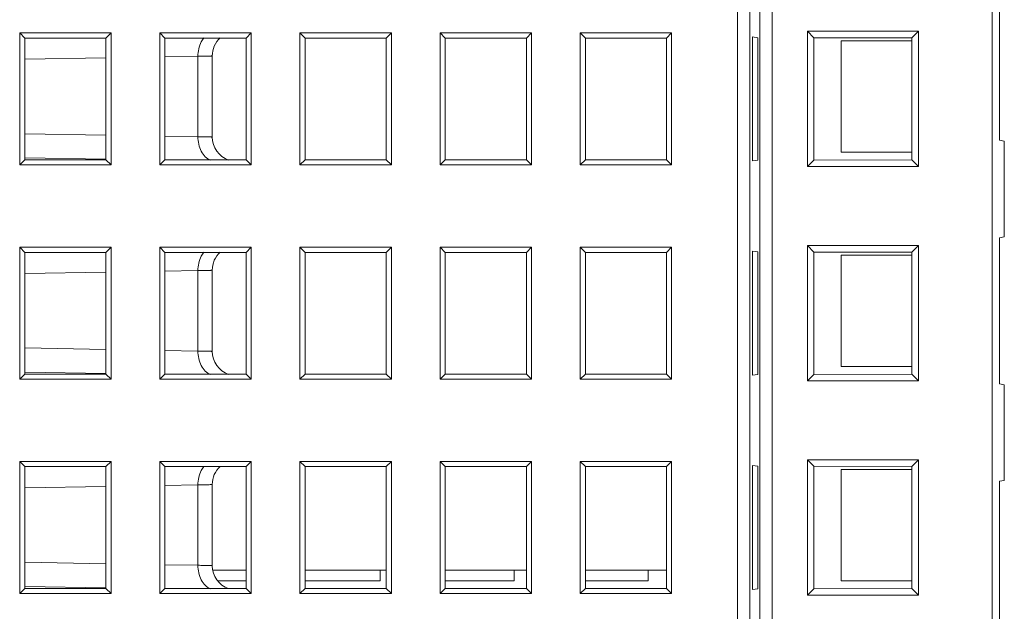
# Model space of a CAD drawing. Header units: millimetres. Extents: x -371 to 373, y -280 to 256.
# Tile 18 of 103: x -288 to -248, y -71 to -47. Entities that reach past the tile are written whole.
import ezdxf

# ---------------------------------------------------------------- set-up
doc = ezdxf.new("R2010")
doc.units = ezdxf.units.MM
doc.header["$MEASUREMENT"] = 0
doc.layers.add('layer 1', color=7, linetype='Continuous')

msp = doc.modelspace()

# ---------------------------------------------------------------- linework, layer by layer
at = {"layer": 'layer 1', "lineweight": 9}
for points in [[(-258.5043, -29.5275), (-258.5043, -29.5275), (-258.5043, -98.5998), (-258.5043, -98.5998)], [(-258.005, -98.5998), (-258.005, -98.5998), (-258.005, -29.5213), (-258.005, -29.5213)], [(-257.583, -29.5213), (-257.583, -29.5213), (-257.583, -98.3969), (-257.583, -98.3969)], [(-257.0837, -98.3969), (-257.0837, -98.3969), (-257.0837, -29.5151), (-257.0837, -29.5151)], [(-248.0583, -29.5071), (-248.0583, -29.5071), (-248.0583, -106.6201), (-248.0583, -106.6201)], [(-247.7582, -52.0849), (-247.7582, -52.0849), (-247.7582, -46.0849), (-247.7582, -46.0849)], [(-255.6393, -53.166), (-255.6393, -53.166), (-255.6393, -47.6038), (-255.6393, -47.6038)], [(-255.6393, -47.6038), (-255.6393, -47.6038), (-251.0771, -47.6038), (-251.0771, -47.6038)], [(-255.3725, -47.8707), (-255.3725, -47.8707), (-255.6393, -47.6038), (-255.6393, -47.6038)], [(-251.3538, -47.8805), (-251.3538, -47.8805), (-251.0771, -47.6038), (-251.0771, -47.6038)], [(-251.0771, -47.6038), (-251.0771, -47.6038), (-251.0771, -53.166), (-251.0771, -53.166)], [(-287.9582, -53.0951), (-287.9582, -53.0951), (-287.9582, -47.6747), (-287.9582, -47.6747)], [(-287.9582, -47.6747), (-287.9582, -47.6747), (-284.2082, -47.6747), (-284.2082, -47.6747)], [(-287.748, -47.8849), (-287.748, -47.8849), (-287.9582, -47.6747), (-287.9582, -47.6747)], [(-287.748, -52.8849), (-287.748, -52.8849), (-287.748, -47.8849), (-287.748, -47.8849)], [(-287.748, -47.8849), (-287.748, -47.8849), (-284.4184, -47.8849), (-284.4184, -47.8849)], [(-284.4184, -47.8849), (-284.4184, -47.8849), (-284.2082, -47.6747), (-284.2082, -47.6747)], [(-284.4184, -47.8849), (-284.4184, -47.8849), (-284.4184, -52.8849), (-284.4184, -52.8849)], [(-284.2082, -47.6747), (-284.2082, -47.6747), (-284.2082, -53.0951), (-284.2082, -53.0951)], [(-282.2082, -53.0951), (-282.2082, -53.0951), (-282.2082, -47.6747), (-282.2082, -47.6747)], [(-282.2082, -47.6747), (-282.2082, -47.6747), (-278.4582, -47.6747), (-278.4582, -47.6747)], [(-281.998, -47.8849), (-281.998, -47.8849), (-282.2082, -47.6747), (-282.2082, -47.6747)], [(-281.998, -52.8849), (-281.998, -52.8849), (-281.998, -47.8849), (-281.998, -47.8849)], [(-281.998, -47.8849), (-281.998, -47.8849), (-278.6684, -47.8849), (-278.6684, -47.8849)], [(-279.7281, -47.8761), (-279.9382, -48.0657), (-280.0582, -48.3355), (-280.0582, -48.6186)], [(-278.6684, -47.8849), (-278.6684, -47.8849), (-278.4582, -47.6747), (-278.4582, -47.6747)], [(-278.6684, -47.8849), (-278.6684, -47.8849), (-278.6684, -52.8849), (-278.6684, -52.8849)], [(-278.4582, -47.6747), (-278.4582, -47.6747), (-278.4582, -53.0951), (-278.4582, -53.0951)], [(-276.4582, -53.0951), (-276.4582, -53.0951), (-276.4582, -47.6747), (-276.4582, -47.6747)], [(-276.4582, -47.6747), (-276.4582, -47.6747), (-272.7082, -47.6747), (-272.7082, -47.6747)], [(-276.248, -47.8849), (-276.248, -47.8849), (-276.4582, -47.6747), (-276.4582, -47.6747)], [(-276.248, -52.8849), (-276.248, -52.8849), (-276.248, -47.8849), (-276.248, -47.8849)], [(-276.248, -47.8849), (-276.248, -47.8849), (-272.9184, -47.8849), (-272.9184, -47.8849)], [(-272.9184, -47.8849), (-272.9184, -47.8849), (-272.7082, -47.6747), (-272.7082, -47.6747)], [(-272.9184, -47.8849), (-272.9184, -47.8849), (-272.9184, -52.8849), (-272.9184, -52.8849)], [(-272.7082, -47.6747), (-272.7082, -47.6747), (-272.7082, -53.0951), (-272.7082, -53.0951)], [(-270.7082, -53.0951), (-270.7082, -53.0951), (-270.7082, -47.6747), (-270.7082, -47.6747)], [(-270.7082, -47.6747), (-270.7082, -47.6747), (-266.9582, -47.6747), (-266.9582, -47.6747)], [(-270.498, -47.8849), (-270.498, -47.8849), (-270.7082, -47.6747), (-270.7082, -47.6747)], [(-270.498, -52.8849), (-270.498, -52.8849), (-270.498, -47.8849), (-270.498, -47.8849)], [(-270.498, -47.8849), (-270.498, -47.8849), (-267.1684, -47.8849), (-267.1684, -47.8849)], [(-267.1684, -47.8849), (-267.1684, -47.8849), (-266.9582, -47.6747), (-266.9582, -47.6747)], [(-267.1684, -47.8849), (-267.1684, -47.8849), (-267.1684, -52.8849), (-267.1684, -52.8849)], [(-266.9582, -47.6747), (-266.9582, -47.6747), (-266.9582, -53.0951), (-266.9582, -53.0951)], [(-264.9582, -53.0951), (-264.9582, -53.0951), (-264.9582, -47.6747), (-264.9582, -47.6747)], [(-264.9582, -47.6747), (-264.9582, -47.6747), (-261.2082, -47.6747), (-261.2082, -47.6747)], [(-264.748, -47.8849), (-264.748, -47.8849), (-264.9582, -47.6747), (-264.9582, -47.6747)], [(-264.748, -52.8849), (-264.748, -52.8849), (-264.748, -47.8849), (-264.748, -47.8849)], [(-264.748, -47.8849), (-264.748, -47.8849), (-261.4184, -47.8849), (-261.4184, -47.8849)], [(-261.4184, -47.8849), (-261.4184, -47.8849), (-261.2082, -47.6747), (-261.2082, -47.6747)], [(-261.4184, -47.8849), (-261.4184, -47.8849), (-261.4184, -52.8849), (-261.4184, -52.8849)], [(-261.2082, -47.6747), (-261.2082, -47.6747), (-261.2082, -53.0951), (-261.2082, -53.0951)], [(-257.8881, -52.93), (-257.8881, -52.93), (-257.8881, -47.8399), (-257.8881, -47.8399)], [(-257.6753, -47.8698), (-257.6753, -47.8698), (-257.8881, -47.8399), (-257.8881, -47.8399)], [(-257.6753, -47.8698), (-257.6753, -47.8698), (-257.6753, -52.9001), (-257.6753, -52.9001)], [(-255.3725, -52.8992), (-255.3725, -52.8992), (-255.3725, -47.8707), (-255.3725, -47.8707)], [(-255.3725, -47.8707), (-255.3725, -47.8707), (-251.3538, -47.8805), (-251.3538, -47.8805)], [(-254.248, -52.5747), (-254.248, -52.5747), (-254.248, -47.9951), (-254.248, -47.9951)], [(-254.248, -47.9951), (-254.248, -47.9951), (-251.3582, -47.9951), (-251.3582, -47.9951)], [(-251.3582, -47.8805), (-251.3582, -47.8805), (-251.3582, -52.8893), (-251.3582, -52.8893)], [(-251.3538, -47.8805), (-251.3538, -47.8805), (-251.3538, -52.8893), (-251.3538, -52.8893)], [(-284.4184, -48.6998), (-284.4184, -48.6998), (-287.748, -48.7579), (-287.748, -48.7579)], [(-280.644, -48.6339), (-280.644, -48.6339), (-281.998, -48.6575), (-281.998, -48.6575)], [(-280.644, -48.6339), (-280.644, -48.6339), (-280.644, -51.936), (-280.644, -51.936)], [(-280.0582, -51.9513), (-280.0582, -51.9513), (-280.0582, -48.6186), (-280.0582, -48.6186)], [(-287.748, -51.812), (-287.748, -51.812), (-284.4184, -51.8701), (-284.4184, -51.8701)], [(-281.998, -51.9123), (-281.998, -51.9123), (-280.644, -51.936), (-280.644, -51.936)], [(-280.0582, -51.9513), (-280.0582, -52.3755), (-279.7905, -52.7535), (-279.3904, -52.8945)], [(-247.7582, -52.0849), (-247.7582, -52.0849), (-247.5582, -52.1202), (-247.5582, -52.1202)], [(-247.5582, -56.0497), (-247.5582, -56.0497), (-247.5582, -52.1202), (-247.5582, -52.1202)], [(-287.748, -52.8849), (-287.748, -52.8849), (-287.9582, -53.0951), (-287.9582, -53.0951)], [(-284.4184, -52.8849), (-284.4184, -52.8849), (-287.748, -52.8849), (-287.748, -52.8849)], [(-287.7465, -52.7998), (-287.7465, -52.7998), (-284.4179, -52.8579), (-284.4179, -52.8579)], [(-284.4184, -52.8849), (-284.4184, -52.8849), (-284.2082, -53.0951), (-284.2082, -53.0951)], [(-281.998, -52.8849), (-281.998, -52.8849), (-282.2082, -53.0951), (-282.2082, -53.0951)], [(-278.6684, -52.8849), (-278.6684, -52.8849), (-281.998, -52.8849), (-281.998, -52.8849)], [(-278.6684, -52.8849), (-278.6684, -52.8849), (-278.4582, -53.0951), (-278.4582, -53.0951)], [(-276.248, -52.8849), (-276.248, -52.8849), (-276.4582, -53.0951), (-276.4582, -53.0951)], [(-272.9184, -52.8849), (-272.9184, -52.8849), (-276.248, -52.8849), (-276.248, -52.8849)], [(-272.9184, -52.8849), (-272.9184, -52.8849), (-272.7082, -53.0951), (-272.7082, -53.0951)], [(-270.498, -52.8849), (-270.498, -52.8849), (-270.7082, -53.0951), (-270.7082, -53.0951)], [(-267.1684, -52.8849), (-267.1684, -52.8849), (-270.498, -52.8849), (-270.498, -52.8849)], [(-267.1684, -52.8849), (-267.1684, -52.8849), (-266.9582, -53.0951), (-266.9582, -53.0951)], [(-264.748, -52.8849), (-264.748, -52.8849), (-264.9582, -53.0951), (-264.9582, -53.0951)], [(-261.4184, -52.8849), (-261.4184, -52.8849), (-264.748, -52.8849), (-264.748, -52.8849)], [(-261.4184, -52.8849), (-261.4184, -52.8849), (-261.2082, -53.0951), (-261.2082, -53.0951)], [(-257.8881, -52.93), (-257.8881, -52.93), (-257.6753, -52.9001), (-257.6753, -52.9001)], [(-255.3725, -52.8992), (-255.3725, -52.8992), (-255.6393, -53.166), (-255.6393, -53.166)], [(-251.3538, -52.8893), (-251.3538, -52.8893), (-255.3725, -52.8992), (-255.3725, -52.8992)], [(-251.3582, -52.5747), (-251.3582, -52.5747), (-254.248, -52.5747), (-254.248, -52.5747)], [(-251.3538, -52.8893), (-251.3538, -52.8893), (-251.0771, -53.166), (-251.0771, -53.166)], [(-284.2082, -53.0951), (-284.2082, -53.0951), (-287.9582, -53.0951), (-287.9582, -53.0951)], [(-278.4582, -53.0951), (-278.4582, -53.0951), (-282.2082, -53.0951), (-282.2082, -53.0951)], [(-272.7082, -53.0951), (-272.7082, -53.0951), (-276.4582, -53.0951), (-276.4582, -53.0951)], [(-266.9582, -53.0951), (-266.9582, -53.0951), (-270.7082, -53.0951), (-270.7082, -53.0951)], [(-261.2082, -53.0951), (-261.2082, -53.0951), (-264.9582, -53.0951), (-264.9582, -53.0951)], [(-251.0771, -53.166), (-251.0771, -53.166), (-255.6393, -53.166), (-255.6393, -53.166)], [(-247.5582, -56.0497), (-247.5582, -56.0497), (-247.7582, -56.0849), (-247.7582, -56.0849)], [(-247.7582, -62.0849), (-247.7582, -62.0849), (-247.7582, -56.0849), (-247.7582, -56.0849)], [(-287.9582, -61.8951), (-287.9582, -61.8951), (-287.9582, -56.4747), (-287.9582, -56.4747)], [(-287.9582, -56.4747), (-287.9582, -56.4747), (-284.2082, -56.4747), (-284.2082, -56.4747)], [(-287.748, -56.6849), (-287.748, -56.6849), (-287.9582, -56.4747), (-287.9582, -56.4747)], [(-284.4184, -56.6849), (-284.4184, -56.6849), (-284.2082, -56.4747), (-284.2082, -56.4747)], [(-284.2082, -56.4747), (-284.2082, -56.4747), (-284.2082, -61.8951), (-284.2082, -61.8951)], [(-282.2082, -61.8951), (-282.2082, -61.8951), (-282.2082, -56.4747), (-282.2082, -56.4747)], [(-282.2082, -56.4747), (-282.2082, -56.4747), (-278.4582, -56.4747), (-278.4582, -56.4747)], [(-281.998, -56.6849), (-281.998, -56.6849), (-282.2082, -56.4747), (-282.2082, -56.4747)], [(-278.6684, -56.6849), (-278.6684, -56.6849), (-278.4582, -56.4747), (-278.4582, -56.4747)], [(-278.4582, -56.4747), (-278.4582, -56.4747), (-278.4582, -61.8951), (-278.4582, -61.8951)], [(-276.4582, -61.8951), (-276.4582, -61.8951), (-276.4582, -56.4747), (-276.4582, -56.4747)], [(-276.4582, -56.4747), (-276.4582, -56.4747), (-272.7082, -56.4747), (-272.7082, -56.4747)], [(-276.248, -56.6849), (-276.248, -56.6849), (-276.4582, -56.4747), (-276.4582, -56.4747)], [(-272.9184, -56.6849), (-272.9184, -56.6849), (-272.7082, -56.4747), (-272.7082, -56.4747)], [(-272.7082, -56.4747), (-272.7082, -56.4747), (-272.7082, -61.8951), (-272.7082, -61.8951)], [(-270.7082, -61.8951), (-270.7082, -61.8951), (-270.7082, -56.4747), (-270.7082, -56.4747)], [(-270.7082, -56.4747), (-270.7082, -56.4747), (-266.9582, -56.4747), (-266.9582, -56.4747)], [(-270.498, -56.6849), (-270.498, -56.6849), (-270.7082, -56.4747), (-270.7082, -56.4747)], [(-267.1684, -56.6849), (-267.1684, -56.6849), (-266.9582, -56.4747), (-266.9582, -56.4747)], [(-266.9582, -56.4747), (-266.9582, -56.4747), (-266.9582, -61.8951), (-266.9582, -61.8951)], [(-264.9582, -61.8951), (-264.9582, -61.8951), (-264.9582, -56.4747), (-264.9582, -56.4747)], [(-264.9582, -56.4747), (-264.9582, -56.4747), (-261.2082, -56.4747), (-261.2082, -56.4747)], [(-264.748, -56.6849), (-264.748, -56.6849), (-264.9582, -56.4747), (-264.9582, -56.4747)], [(-261.4184, -56.6849), (-261.4184, -56.6849), (-261.2082, -56.4747), (-261.2082, -56.4747)], [(-261.2082, -56.4747), (-261.2082, -56.4747), (-261.2082, -61.8951), (-261.2082, -61.8951)], [(-255.6393, -61.966), (-255.6393, -61.966), (-255.6393, -56.4038), (-255.6393, -56.4038)], [(-255.6393, -56.4038), (-255.6393, -56.4038), (-251.0771, -56.4038), (-251.0771, -56.4038)], [(-255.3725, -56.6707), (-255.3725, -56.6707), (-255.6393, -56.4038), (-255.6393, -56.4038)], [(-251.3538, -56.6805), (-251.3538, -56.6805), (-251.0771, -56.4038), (-251.0771, -56.4038)], [(-251.0771, -56.4038), (-251.0771, -56.4038), (-251.0771, -61.966), (-251.0771, -61.966)], [(-287.748, -61.6849), (-287.748, -61.6849), (-287.748, -56.6849), (-287.748, -56.6849)], [(-287.748, -56.6849), (-287.748, -56.6849), (-284.4184, -56.6849), (-284.4184, -56.6849)], [(-284.4184, -56.6849), (-284.4184, -56.6849), (-284.4184, -61.6849), (-284.4184, -61.6849)], [(-281.998, -61.6849), (-281.998, -61.6849), (-281.998, -56.6849), (-281.998, -56.6849)], [(-281.998, -56.6849), (-281.998, -56.6849), (-278.6684, -56.6849), (-278.6684, -56.6849)], [(-279.7281, -56.6761), (-279.9382, -56.8657), (-280.0582, -57.1355), (-280.0582, -57.4186)], [(-278.6684, -56.6849), (-278.6684, -56.6849), (-278.6684, -61.6849), (-278.6684, -61.6849)], [(-276.248, -61.6849), (-276.248, -61.6849), (-276.248, -56.6849), (-276.248, -56.6849)], [(-276.248, -56.6849), (-276.248, -56.6849), (-272.9184, -56.6849), (-272.9184, -56.6849)], [(-272.9184, -56.6849), (-272.9184, -56.6849), (-272.9184, -61.6849), (-272.9184, -61.6849)], [(-270.498, -61.6849), (-270.498, -61.6849), (-270.498, -56.6849), (-270.498, -56.6849)], [(-270.498, -56.6849), (-270.498, -56.6849), (-267.1684, -56.6849), (-267.1684, -56.6849)], [(-267.1684, -56.6849), (-267.1684, -56.6849), (-267.1684, -61.6849), (-267.1684, -61.6849)], [(-264.748, -61.6849), (-264.748, -61.6849), (-264.748, -56.6849), (-264.748, -56.6849)], [(-264.748, -56.6849), (-264.748, -56.6849), (-261.4184, -56.6849), (-261.4184, -56.6849)], [(-261.4184, -56.6849), (-261.4184, -56.6849), (-261.4184, -61.6849), (-261.4184, -61.6849)], [(-257.8881, -61.73), (-257.8881, -61.73), (-257.8881, -56.6399), (-257.8881, -56.6399)], [(-257.6753, -56.6698), (-257.6753, -56.6698), (-257.8881, -56.6399), (-257.8881, -56.6399)], [(-257.6753, -56.6698), (-257.6753, -56.6698), (-257.6753, -61.7001), (-257.6753, -61.7001)], [(-255.3725, -61.6992), (-255.3725, -61.6992), (-255.3725, -56.6707), (-255.3725, -56.6707)], [(-255.3725, -56.6707), (-255.3725, -56.6707), (-251.3538, -56.6805), (-251.3538, -56.6805)], [(-254.248, -61.3747), (-254.248, -61.3747), (-254.248, -56.7951), (-254.248, -56.7951)], [(-254.248, -56.7951), (-254.248, -56.7951), (-251.3582, -56.7951), (-251.3582, -56.7951)], [(-251.3582, -56.6805), (-251.3582, -56.6805), (-251.3582, -61.6893), (-251.3582, -61.6893)], [(-251.3538, -56.6805), (-251.3538, -56.6805), (-251.3538, -57.3477), (-251.3538, -57.3477)], [(-251.3538, -57.3477), (-251.3538, -57.3477), (-251.3582, -57.3477), (-251.3582, -57.3477)], [(-284.4184, -57.4998), (-284.4184, -57.4998), (-287.748, -57.5579), (-287.748, -57.5579)], [(-280.644, -57.4339), (-280.644, -57.4339), (-281.998, -57.4575), (-281.998, -57.4575)], [(-280.644, -57.4339), (-280.644, -57.4339), (-280.644, -60.736), (-280.644, -60.736)], [(-280.0582, -60.7513), (-280.0582, -60.7513), (-280.0582, -57.4186), (-280.0582, -57.4186)], [(-251.356, -58.2221), (-251.356, -58.2221), (-251.3571, -58.2221), (-251.3571, -58.2221)], [(-251.3538, -58.2221), (-251.3538, -58.2221), (-251.3538, -61.6893), (-251.3538, -61.6893)], [(-287.748, -60.612), (-287.748, -60.612), (-284.4184, -60.6701), (-284.4184, -60.6701)], [(-281.998, -60.7123), (-281.998, -60.7123), (-280.644, -60.736), (-280.644, -60.736)], [(-280.0582, -60.7513), (-280.0582, -61.1755), (-279.7905, -61.5535), (-279.3904, -61.6945)], [(-251.3582, -61.3747), (-251.3582, -61.3747), (-254.248, -61.3747), (-254.248, -61.3747)], [(-287.748, -61.6849), (-287.748, -61.6849), (-287.9582, -61.8951), (-287.9582, -61.8951)], [(-284.4184, -61.6849), (-284.4184, -61.6849), (-287.748, -61.6849), (-287.748, -61.6849)], [(-287.7465, -61.5998), (-287.7465, -61.5998), (-284.4179, -61.6579), (-284.4179, -61.6579)], [(-284.4184, -61.6849), (-284.4184, -61.6849), (-284.2082, -61.8951), (-284.2082, -61.8951)], [(-281.998, -61.6849), (-281.998, -61.6849), (-282.2082, -61.8951), (-282.2082, -61.8951)], [(-278.6684, -61.6849), (-278.6684, -61.6849), (-281.998, -61.6849), (-281.998, -61.6849)], [(-278.6684, -61.6849), (-278.6684, -61.6849), (-278.4582, -61.8951), (-278.4582, -61.8951)], [(-276.248, -61.6849), (-276.248, -61.6849), (-276.4582, -61.8951), (-276.4582, -61.8951)], [(-272.9184, -61.6849), (-272.9184, -61.6849), (-276.248, -61.6849), (-276.248, -61.6849)], [(-272.9184, -61.6849), (-272.9184, -61.6849), (-272.7082, -61.8951), (-272.7082, -61.8951)], [(-270.498, -61.6849), (-270.498, -61.6849), (-270.7082, -61.8951), (-270.7082, -61.8951)], [(-267.1684, -61.6849), (-267.1684, -61.6849), (-270.498, -61.6849), (-270.498, -61.6849)], [(-267.1684, -61.6849), (-267.1684, -61.6849), (-266.9582, -61.8951), (-266.9582, -61.8951)], [(-264.748, -61.6849), (-264.748, -61.6849), (-264.9582, -61.8951), (-264.9582, -61.8951)], [(-261.4184, -61.6849), (-261.4184, -61.6849), (-264.748, -61.6849), (-264.748, -61.6849)], [(-261.4184, -61.6849), (-261.4184, -61.6849), (-261.2082, -61.8951), (-261.2082, -61.8951)], [(-257.8881, -61.73), (-257.8881, -61.73), (-257.6753, -61.7001), (-257.6753, -61.7001)], [(-255.3725, -61.6992), (-255.3725, -61.6992), (-255.6393, -61.966), (-255.6393, -61.966)], [(-251.3538, -61.6893), (-251.3538, -61.6893), (-255.3725, -61.6992), (-255.3725, -61.6992)], [(-251.3538, -61.6893), (-251.3538, -61.6893), (-251.0771, -61.966), (-251.0771, -61.966)], [(-284.2082, -61.8951), (-284.2082, -61.8951), (-287.9582, -61.8951), (-287.9582, -61.8951)], [(-278.4582, -61.8951), (-278.4582, -61.8951), (-282.2082, -61.8951), (-282.2082, -61.8951)], [(-272.7082, -61.8951), (-272.7082, -61.8951), (-276.4582, -61.8951), (-276.4582, -61.8951)], [(-266.9582, -61.8951), (-266.9582, -61.8951), (-270.7082, -61.8951), (-270.7082, -61.8951)], [(-261.2082, -61.8951), (-261.2082, -61.8951), (-264.9582, -61.8951), (-264.9582, -61.8951)], [(-251.0771, -61.966), (-251.0771, -61.966), (-255.6393, -61.966), (-255.6393, -61.966)], [(-247.7582, -62.0849), (-247.7582, -62.0849), (-247.5582, -62.1202), (-247.5582, -62.1202)], [(-247.5582, -66.0497), (-247.5582, -66.0497), (-247.5582, -62.1202), (-247.5582, -62.1202)], [(-287.9582, -70.6951), (-287.9582, -70.6951), (-287.9582, -65.2747), (-287.9582, -65.2747)], [(-287.9582, -65.2747), (-287.9582, -65.2747), (-284.2082, -65.2747), (-284.2082, -65.2747)], [(-287.748, -65.4849), (-287.748, -65.4849), (-287.9582, -65.2747), (-287.9582, -65.2747)], [(-284.4184, -65.4849), (-284.4184, -65.4849), (-284.2082, -65.2747), (-284.2082, -65.2747)], [(-284.2082, -65.2747), (-284.2082, -65.2747), (-284.2082, -70.6951), (-284.2082, -70.6951)], [(-282.2082, -70.6951), (-282.2082, -70.6951), (-282.2082, -65.2747), (-282.2082, -65.2747)], [(-282.2082, -65.2747), (-282.2082, -65.2747), (-278.4582, -65.2747), (-278.4582, -65.2747)], [(-281.998, -65.4849), (-281.998, -65.4849), (-282.2082, -65.2747), (-282.2082, -65.2747)], [(-278.6684, -65.4849), (-278.6684, -65.4849), (-278.4582, -65.2747), (-278.4582, -65.2747)], [(-278.4582, -65.2747), (-278.4582, -65.2747), (-278.4582, -70.6951), (-278.4582, -70.6951)], [(-276.4582, -70.6951), (-276.4582, -70.6951), (-276.4582, -65.2747), (-276.4582, -65.2747)], [(-276.4582, -65.2747), (-276.4582, -65.2747), (-272.7082, -65.2747), (-272.7082, -65.2747)], [(-276.248, -65.4849), (-276.248, -65.4849), (-276.4582, -65.2747), (-276.4582, -65.2747)], [(-272.9184, -65.4849), (-272.9184, -65.4849), (-272.7082, -65.2747), (-272.7082, -65.2747)], [(-272.7082, -65.2747), (-272.7082, -65.2747), (-272.7082, -70.6951), (-272.7082, -70.6951)], [(-270.7082, -70.6951), (-270.7082, -70.6951), (-270.7082, -65.2747), (-270.7082, -65.2747)], [(-270.7082, -65.2747), (-270.7082, -65.2747), (-266.9582, -65.2747), (-266.9582, -65.2747)], [(-270.498, -65.4849), (-270.498, -65.4849), (-270.7082, -65.2747), (-270.7082, -65.2747)], [(-267.1684, -65.4849), (-267.1684, -65.4849), (-266.9582, -65.2747), (-266.9582, -65.2747)], [(-266.9582, -65.2747), (-266.9582, -65.2747), (-266.9582, -70.6951), (-266.9582, -70.6951)], [(-264.9582, -70.6951), (-264.9582, -70.6951), (-264.9582, -65.2747), (-264.9582, -65.2747)], [(-264.9582, -65.2747), (-264.9582, -65.2747), (-261.2082, -65.2747), (-261.2082, -65.2747)], [(-264.748, -65.4849), (-264.748, -65.4849), (-264.9582, -65.2747), (-264.9582, -65.2747)], [(-261.4184, -65.4849), (-261.4184, -65.4849), (-261.2082, -65.2747), (-261.2082, -65.2747)], [(-261.2082, -65.2747), (-261.2082, -65.2747), (-261.2082, -70.6951), (-261.2082, -70.6951)], [(-257.8881, -70.53), (-257.8881, -70.53), (-257.8881, -65.4399), (-257.8881, -65.4399)], [(-257.6753, -65.4698), (-257.6753, -65.4698), (-257.8881, -65.4399), (-257.8881, -65.4399)], [(-255.6393, -65.2038), (-255.6393, -65.2038), (-251.0771, -65.2038), (-251.0771, -65.2038)], [(-255.6393, -70.766), (-255.6393, -70.766), (-255.6393, -65.2038), (-255.6393, -65.2038)], [(-255.3725, -65.4707), (-255.3725, -65.4707), (-255.6393, -65.2038), (-255.6393, -65.2038)], [(-251.3538, -65.4805), (-251.3538, -65.4805), (-251.0771, -65.2038), (-251.0771, -65.2038)], [(-251.0771, -65.2038), (-251.0771, -65.2038), (-251.0771, -70.766), (-251.0771, -70.766)], [(-287.748, -70.4849), (-287.748, -70.4849), (-287.748, -65.4849), (-287.748, -65.4849)], [(-287.748, -65.4849), (-287.748, -65.4849), (-284.4184, -65.4849), (-284.4184, -65.4849)], [(-284.4184, -65.4849), (-284.4184, -65.4849), (-284.4184, -70.4849), (-284.4184, -70.4849)], [(-281.998, -70.4849), (-281.998, -70.4849), (-281.998, -65.4849), (-281.998, -65.4849)], [(-281.998, -65.4849), (-281.998, -65.4849), (-278.6684, -65.4849), (-278.6684, -65.4849)], [(-279.7281, -65.4761), (-279.9382, -65.6657), (-280.0582, -65.9355), (-280.0582, -66.2186)], [(-278.6684, -65.4849), (-278.6684, -65.4849), (-278.6684, -70.4849), (-278.6684, -70.4849)], [(-276.248, -70.4849), (-276.248, -70.4849), (-276.248, -65.4849), (-276.248, -65.4849)], [(-276.248, -65.4849), (-276.248, -65.4849), (-272.9184, -65.4849), (-272.9184, -65.4849)], [(-272.9184, -65.4849), (-272.9184, -65.4849), (-272.9184, -70.4849), (-272.9184, -70.4849)], [(-270.498, -70.4849), (-270.498, -70.4849), (-270.498, -65.4849), (-270.498, -65.4849)], [(-270.498, -65.4849), (-270.498, -65.4849), (-267.1684, -65.4849), (-267.1684, -65.4849)], [(-267.1684, -65.4849), (-267.1684, -65.4849), (-267.1684, -70.4849), (-267.1684, -70.4849)], [(-264.748, -70.4849), (-264.748, -70.4849), (-264.748, -65.4849), (-264.748, -65.4849)], [(-264.748, -65.4849), (-264.748, -65.4849), (-261.4184, -65.4849), (-261.4184, -65.4849)], [(-261.4184, -65.4849), (-261.4184, -65.4849), (-261.4184, -70.4849), (-261.4184, -70.4849)], [(-257.6753, -65.4698), (-257.6753, -65.4698), (-257.6753, -70.5001), (-257.6753, -70.5001)], [(-255.3725, -65.4707), (-255.3725, -65.4707), (-251.3538, -65.4805), (-251.3538, -65.4805)], [(-255.3725, -70.4992), (-255.3725, -70.4992), (-255.3725, -65.4707), (-255.3725, -65.4707)], [(-254.248, -65.5951), (-254.248, -65.5951), (-251.3582, -65.5951), (-251.3582, -65.5951)], [(-254.248, -70.1747), (-254.248, -70.1747), (-254.248, -65.5951), (-254.248, -65.5951)], [(-251.3582, -65.4805), (-251.3582, -65.4805), (-251.3582, -70.4893), (-251.3582, -70.4893)], [(-251.3538, -65.4805), (-251.3538, -65.4805), (-251.3538, -70.4893), (-251.3538, -70.4893)], [(-280.644, -66.2339), (-280.644, -66.2339), (-281.998, -66.2575), (-281.998, -66.2575)], [(-280.644, -66.2339), (-280.644, -66.2339), (-280.644, -69.536), (-280.644, -69.536)], [(-280.0582, -69.5513), (-280.0582, -69.5513), (-280.0582, -66.2186), (-280.0582, -66.2186)], [(-247.5582, -66.0497), (-247.5582, -66.0497), (-247.7582, -66.0849), (-247.7582, -66.0849)], [(-247.7582, -72.0849), (-247.7582, -72.0849), (-247.7582, -66.0849), (-247.7582, -66.0849)], [(-284.4184, -66.2998), (-284.4184, -66.2998), (-287.748, -66.3579), (-287.748, -66.3579)], [(-287.748, -69.412), (-287.748, -69.412), (-284.4184, -69.4701), (-284.4184, -69.4701)], [(-281.998, -69.5124), (-281.998, -69.5124), (-280.644, -69.536), (-280.644, -69.536)], [(-280.0582, -69.5513), (-280.0582, -69.9755), (-279.7906, -70.3535), (-279.3905, -70.4945)], [(-278.6684, -69.7349), (-278.6684, -69.7349), (-280.021, -69.7349), (-280.021, -69.7349)], [(-272.9184, -69.7349), (-272.9184, -69.7349), (-276.248, -69.7349), (-276.248, -69.7349)], [(-273.1684, -69.7349), (-273.1684, -69.7349), (-273.1684, -70.1747), (-273.1684, -70.1747)], [(-267.1684, -69.7349), (-267.1684, -69.7349), (-270.498, -69.7349), (-270.498, -69.7349)], [(-267.6684, -69.7349), (-267.6684, -69.7349), (-267.6684, -70.1747), (-267.6684, -70.1747)], [(-261.4184, -69.7349), (-261.4184, -69.7349), (-264.748, -69.7349), (-264.748, -69.7349)], [(-262.1684, -69.7349), (-262.1684, -69.7349), (-262.1684, -70.1747), (-262.1684, -70.1747)], [(-278.6684, -70.1747), (-278.6684, -70.1747), (-279.8206, -70.1747), (-279.8206, -70.1747)], [(-273.1684, -70.1747), (-273.1684, -70.1747), (-276.248, -70.1747), (-276.248, -70.1747)], [(-267.6684, -70.1747), (-267.6684, -70.1747), (-270.498, -70.1747), (-270.498, -70.1747)], [(-262.1684, -70.1747), (-262.1684, -70.1747), (-264.748, -70.1747), (-264.748, -70.1747)], [(-251.3582, -70.1747), (-251.3582, -70.1747), (-254.248, -70.1747), (-254.248, -70.1747)], [(-287.748, -70.4849), (-287.748, -70.4849), (-287.9582, -70.6951), (-287.9582, -70.6951)], [(-284.2082, -70.6951), (-284.2082, -70.6951), (-287.9582, -70.6951), (-287.9582, -70.6951)], [(-284.4184, -70.4849), (-284.4184, -70.4849), (-287.748, -70.4849), (-287.748, -70.4849)], [(-287.7465, -70.3998), (-287.7465, -70.3998), (-284.4179, -70.4579), (-284.4179, -70.4579)], [(-284.4184, -70.4849), (-284.4184, -70.4849), (-284.2082, -70.6951), (-284.2082, -70.6951)], [(-281.998, -70.4849), (-281.998, -70.4849), (-282.2082, -70.6951), (-282.2082, -70.6951)], [(-278.4582, -70.6951), (-278.4582, -70.6951), (-282.2082, -70.6951), (-282.2082, -70.6951)], [(-278.6684, -70.4849), (-278.6684, -70.4849), (-281.998, -70.4849), (-281.998, -70.4849)], [(-278.6684, -70.4849), (-278.6684, -70.4849), (-278.4582, -70.6951), (-278.4582, -70.6951)], [(-276.248, -70.4849), (-276.248, -70.4849), (-276.4582, -70.6951), (-276.4582, -70.6951)], [(-272.7082, -70.6951), (-272.7082, -70.6951), (-276.4582, -70.6951), (-276.4582, -70.6951)], [(-272.9184, -70.4849), (-272.9184, -70.4849), (-276.248, -70.4849), (-276.248, -70.4849)], [(-272.9184, -70.4849), (-272.9184, -70.4849), (-272.7082, -70.6951), (-272.7082, -70.6951)], [(-270.498, -70.4849), (-270.498, -70.4849), (-270.7082, -70.6951), (-270.7082, -70.6951)], [(-266.9582, -70.6951), (-266.9582, -70.6951), (-270.7082, -70.6951), (-270.7082, -70.6951)], [(-267.1684, -70.4849), (-267.1684, -70.4849), (-270.498, -70.4849), (-270.498, -70.4849)], [(-267.1684, -70.4849), (-267.1684, -70.4849), (-266.9582, -70.6951), (-266.9582, -70.6951)], [(-264.748, -70.4849), (-264.748, -70.4849), (-264.9582, -70.6951), (-264.9582, -70.6951)], [(-261.2082, -70.6951), (-261.2082, -70.6951), (-264.9582, -70.6951), (-264.9582, -70.6951)], [(-261.4184, -70.4849), (-261.4184, -70.4849), (-264.748, -70.4849), (-264.748, -70.4849)], [(-261.4184, -70.4849), (-261.4184, -70.4849), (-261.2082, -70.6951), (-261.2082, -70.6951)], [(-257.8881, -70.53), (-257.8881, -70.53), (-257.6753, -70.5001), (-257.6753, -70.5001)], [(-255.3725, -70.4992), (-255.3725, -70.4992), (-255.6393, -70.766), (-255.6393, -70.766)], [(-251.3538, -70.4893), (-251.3538, -70.4893), (-255.3725, -70.4992), (-255.3725, -70.4992)], [(-251.3538, -70.4893), (-251.3538, -70.4893), (-251.0771, -70.766), (-251.0771, -70.766)], [(-251.0771, -70.766), (-251.0771, -70.766), (-255.6393, -70.766), (-255.6393, -70.766)]]:
    msp.add_open_spline(points, degree=3, dxfattribs=at)
for points, knots in [([(-280.4057, -47.8773), (-280.4469, -47.9279), (-280.4819, -47.9835), (-280.5117, -48.0419), (-280.5117, -48.0419), (-280.604, -48.2229), (-280.6457, -48.4317), (-280.644, -48.6339)], [0, 0, 0, 0, 0.3333333, 0.3333333, 0.3333333, 0.3333333, 1, 1, 1, 1]), ([(-280.644, -48.6339), (-280.5611, -48.6327), (-280.4781, -48.6316), (-280.3953, -48.6301), (-280.3953, -48.6301), (-280.3617, -48.6294), (-280.3281, -48.6288), (-280.2943, -48.6281), (-280.2943, -48.6281), (-280.2663, -48.6276), (-280.2381, -48.6271), (-280.2104, -48.6262), (-280.2104, -48.6262), (-280.1886, -48.6255), (-280.1672, -48.6245), (-280.1443, -48.6243), (-280.1443, -48.6243), (-280.1278, -48.6242), (-280.1106, -48.6244), (-280.0966, -48.6224), (-280.0966, -48.6224), (-280.0882, -48.6212), (-280.081, -48.6191), (-280.0678, -48.6205), (-280.0678, -48.6205), (-280.0634, -48.621), (-280.0582, -48.6219), (-280.0582, -48.6186)], [0, 0, 0, 0, 0.125, 0.125, 0.125, 0.125, 0.25, 0.25, 0.25, 0.25, 0.375, 0.375, 0.375, 0.375, 0.5, 0.5, 0.5, 0.5, 0.625, 0.625, 0.625, 0.625, 0.75, 0.75, 0.75, 0.75, 1, 1, 1, 1]), ([(-280.644, -51.936), (-280.6458, -52.1411), (-280.6072, -52.3494), (-280.5076, -52.536), (-280.5076, -52.536), (-280.4215, -52.6971), (-280.29, -52.8421), (-280.1239, -52.9034)], [0, 0, 0, 0, 0.3333333, 0.3333333, 0.3333333, 0.3333333, 1, 1, 1, 1]), ([(-280.0582, -51.9513), (-280.0582, -51.948), (-280.0634, -51.9489), (-280.0678, -51.9494), (-280.0678, -51.9494), (-280.081, -51.9508), (-280.0882, -51.9487), (-280.0966, -51.9475), (-280.0966, -51.9475), (-280.1106, -51.9454), (-280.1278, -51.9457), (-280.1443, -51.9456), (-280.1443, -51.9456), (-280.1672, -51.9454), (-280.1886, -51.9444), (-280.2104, -51.9436), (-280.2104, -51.9436), (-280.2381, -51.9427), (-280.2663, -51.9422), (-280.2943, -51.9417), (-280.2943, -51.9417), (-280.3281, -51.9411), (-280.3617, -51.9404), (-280.3953, -51.9398), (-280.3953, -51.9398), (-280.4781, -51.9383), (-280.5611, -51.9371), (-280.644, -51.936)], [0, 0, 0, 0, 0.125, 0.125, 0.125, 0.125, 0.25, 0.25, 0.25, 0.25, 0.375, 0.375, 0.375, 0.375, 0.5, 0.5, 0.5, 0.5, 0.625, 0.625, 0.625, 0.625, 0.75, 0.75, 0.75, 0.75, 1, 1, 1, 1]), ([(-280.4057, -56.6773), (-280.4469, -56.7279), (-280.4819, -56.7835), (-280.5117, -56.8419), (-280.5117, -56.8419), (-280.604, -57.0229), (-280.6457, -57.2317), (-280.644, -57.4339)], [0, 0, 0, 0, 0.3333333, 0.3333333, 0.3333333, 0.3333333, 1, 1, 1, 1]), ([(-280.644, -57.4339), (-280.5611, -57.4327), (-280.4781, -57.4316), (-280.3953, -57.4301), (-280.3953, -57.4301), (-280.3617, -57.4294), (-280.3281, -57.4288), (-280.2943, -57.4281), (-280.2943, -57.4281), (-280.2663, -57.4276), (-280.2381, -57.4271), (-280.2104, -57.4262), (-280.2104, -57.4262), (-280.1886, -57.4255), (-280.1672, -57.4245), (-280.1443, -57.4243), (-280.1443, -57.4243), (-280.1278, -57.4242), (-280.1106, -57.4244), (-280.0966, -57.4224), (-280.0966, -57.4224), (-280.0882, -57.4212), (-280.081, -57.4191), (-280.0678, -57.4205), (-280.0678, -57.4205), (-280.0634, -57.421), (-280.0582, -57.4219), (-280.0582, -57.4186)], [0, 0, 0, 0, 0.125, 0.125, 0.125, 0.125, 0.25, 0.25, 0.25, 0.25, 0.375, 0.375, 0.375, 0.375, 0.5, 0.5, 0.5, 0.5, 0.625, 0.625, 0.625, 0.625, 0.75, 0.75, 0.75, 0.75, 1, 1, 1, 1]), ([(-280.644, -60.736), (-280.6458, -60.9411), (-280.6072, -61.1494), (-280.5076, -61.336), (-280.5076, -61.336), (-280.4215, -61.4971), (-280.29, -61.6421), (-280.1239, -61.7034)], [0, 0, 0, 0, 0.3333333, 0.3333333, 0.3333333, 0.3333333, 1, 1, 1, 1]), ([(-280.0582, -60.7513), (-280.0582, -60.748), (-280.0634, -60.7489), (-280.0678, -60.7494), (-280.0678, -60.7494), (-280.081, -60.7508), (-280.0882, -60.7487), (-280.0966, -60.7475), (-280.0966, -60.7475), (-280.1106, -60.7454), (-280.1278, -60.7457), (-280.1443, -60.7456), (-280.1443, -60.7456), (-280.1672, -60.7454), (-280.1886, -60.7444), (-280.2104, -60.7436), (-280.2104, -60.7436), (-280.2381, -60.7427), (-280.2663, -60.7422), (-280.2943, -60.7417), (-280.2943, -60.7417), (-280.3281, -60.7411), (-280.3617, -60.7404), (-280.3953, -60.7398), (-280.3953, -60.7398), (-280.4781, -60.7383), (-280.5611, -60.7371), (-280.644, -60.736)], [0, 0, 0, 0, 0.125, 0.125, 0.125, 0.125, 0.25, 0.25, 0.25, 0.25, 0.375, 0.375, 0.375, 0.375, 0.5, 0.5, 0.5, 0.5, 0.625, 0.625, 0.625, 0.625, 0.75, 0.75, 0.75, 0.75, 1, 1, 1, 1]), ([(-280.4057, -65.4773), (-280.4469, -65.5279), (-280.4819, -65.5835), (-280.5117, -65.6419), (-280.5117, -65.6419), (-280.604, -65.8229), (-280.6457, -66.0317), (-280.644, -66.2339)], [0, 0, 0, 0, 0.3333333, 0.3333333, 0.3333333, 0.3333333, 1, 1, 1, 1]), ([(-280.644, -66.2339), (-280.5611, -66.2327), (-280.4781, -66.2316), (-280.3953, -66.2301), (-280.3953, -66.2301), (-280.3617, -66.2294), (-280.3281, -66.2288), (-280.2943, -66.2281), (-280.2943, -66.2281), (-280.2663, -66.2276), (-280.2381, -66.2271), (-280.2104, -66.2262), (-280.2104, -66.2262), (-280.1886, -66.2255), (-280.1672, -66.2245), (-280.1443, -66.2243), (-280.1443, -66.2243), (-280.1278, -66.2242), (-280.1106, -66.2244), (-280.0966, -66.2224), (-280.0966, -66.2224), (-280.0882, -66.2212), (-280.081, -66.2191), (-280.0678, -66.2205), (-280.0678, -66.2205), (-280.0634, -66.221), (-280.0582, -66.2219), (-280.0582, -66.2186)], [0, 0, 0, 0, 0.125, 0.125, 0.125, 0.125, 0.25, 0.25, 0.25, 0.25, 0.375, 0.375, 0.375, 0.375, 0.5, 0.5, 0.5, 0.5, 0.625, 0.625, 0.625, 0.625, 0.75, 0.75, 0.75, 0.75, 1, 1, 1, 1]), ([(-280.644, -69.536), (-280.6458, -69.7411), (-280.6072, -69.9494), (-280.5076, -70.1361), (-280.5076, -70.1361), (-280.4215, -70.2972), (-280.29, -70.4422), (-280.1239, -70.5035)], [0, 0, 0, 0, 0.3333333, 0.3333333, 0.3333333, 0.3333333, 1, 1, 1, 1]), ([(-280.0582, -69.5513), (-280.0582, -69.548), (-280.0634, -69.5489), (-280.0678, -69.5494), (-280.0678, -69.5494), (-280.081, -69.5508), (-280.0882, -69.5487), (-280.0966, -69.5475), (-280.0966, -69.5475), (-280.1106, -69.5454), (-280.1278, -69.5457), (-280.1443, -69.5456), (-280.1443, -69.5456), (-280.1672, -69.5454), (-280.1886, -69.5444), (-280.2104, -69.5437), (-280.2104, -69.5437), (-280.2381, -69.5427), (-280.2663, -69.5423), (-280.2943, -69.5417), (-280.2943, -69.5417), (-280.3281, -69.5411), (-280.3617, -69.5404), (-280.3953, -69.5398), (-280.3953, -69.5398), (-280.4781, -69.5383), (-280.5611, -69.5371), (-280.644, -69.536)], [0, 0, 0, 0, 0.125, 0.125, 0.125, 0.125, 0.25, 0.25, 0.25, 0.25, 0.375, 0.375, 0.375, 0.375, 0.5, 0.5, 0.5, 0.5, 0.625, 0.625, 0.625, 0.625, 0.75, 0.75, 0.75, 0.75, 1, 1, 1, 1])]:
    msp.add_open_spline(points, degree=3, knots=knots, dxfattribs=at)

doc.saveas('drawing.dxf')
